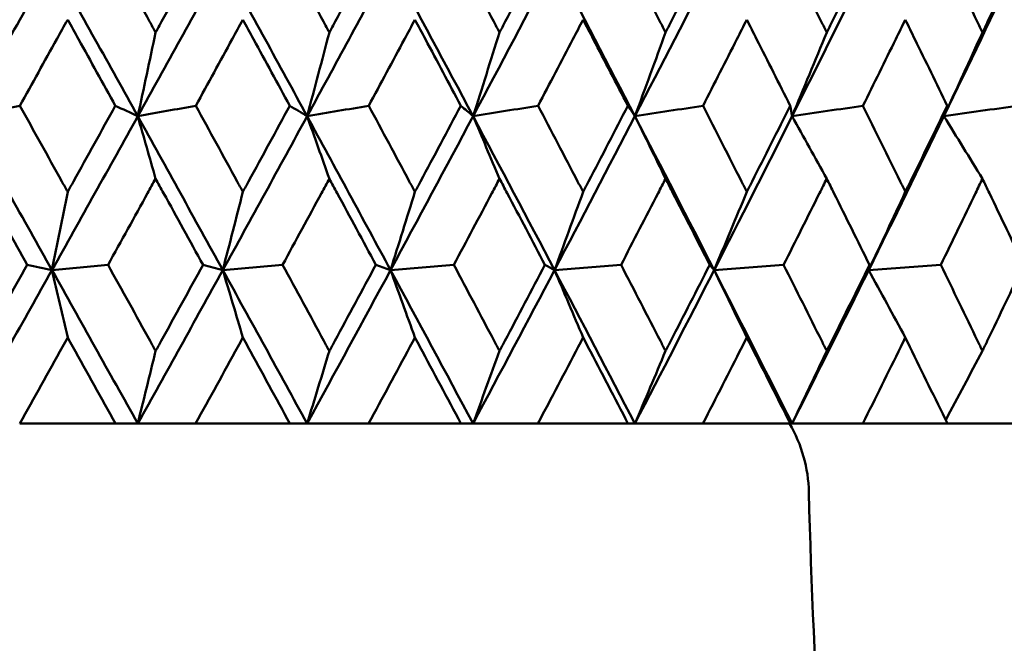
# Model space of a CAD drawing. Header units: millimetres. Extents: x 113 to 2969, y 62 to 2427.
# Tile 71 of 256: x 910 to 917, y 143 to 147. Entities that reach past the tile are written whole.
import ezdxf

# ---------------------------------------------------------------- set-up
doc = ezdxf.new("R2010")
doc.units = ezdxf.units.MM
doc.header["$LTSCALE"] = 12
doc.layers.add('Widoczne (ISO)', color=7, linetype='Continuous', lineweight=50)

msp = doc.modelspace()

# ---------------------------------------------------------------- linework, layer by layer
at = {"layer": 'Widoczne (ISO)'}
for p, q in [((912.4998, 145.3959), (912.3977, 145.4323)), ((909.9239, 144.3297), (910.5891, 144.3297)), ((910.7438, 144.3297), (910.5891, 144.3297)), ((911.146, 144.3297), (910.7438, 144.3297)), ((911.146, 144.3297), (911.8006, 144.3297)), ((911.9201, 144.3297), (911.8006, 144.3297)), ((912.3474, 144.3297), (911.9201, 144.3297)), ((912.3474, 144.3297), (912.9887, 144.3297)), ((913.0727, 144.3297), (912.9887, 144.3297)), ((913.5233, 144.3297), (913.0727, 144.3297)), ((913.5233, 144.3297), (914.1489, 144.3297)), ((914.197, 144.3297), (914.1489, 144.3297)), ((914.6691, 144.3297), (914.197, 144.3297)), ((914.6691, 144.3297), (915.2765, 144.3297)), ((915.2885, 144.3297), (915.2765, 144.3297)), ((915.7803, 144.3297), (915.2885, 144.3297)), ((915.7803, 144.3297), (916.367, 144.3297)), ((916.8525, 144.3297), (916.367, 144.3297))]:
    msp.add_line(p, q, dxfattribs=at)
msp.add_circle((905.8943, 112.3297), 50, dxfattribs=at)
msp.add_arc((914.4056, 143.8297), 1, 1.31456, 30, dxfattribs=at)
for points, knots in [([(909.6419, 147.0462), (909.656, 147.0715), (909.6701, 147.0968), (909.781, 147.2961), (909.8776, 147.4702), (909.9741, 147.6442)], [0.06686277, 0.06686277, 0.06686277, 0.06686277, 0.07557848, 0.07557848, 0.13558897, 0.13558897, 0.13558897, 0.13558897]), ([(910.5393, 147.6442), (910.6352, 147.4702), (910.7309, 147.2962), (910.8403, 147.0969), (910.8542, 147.0715), (910.8681, 147.0462)], [0.01556037, 0.01556037, 0.01556037, 0.01556037, 0.07555527, 0.07555527, 0.08428623, 0.08428623, 0.08428623, 0.08428623]), ([(910.8681, 147.0462), (910.882, 147.0715), (910.8958, 147.0968), (911.0052, 147.2961), (911.1004, 147.4702), (911.1954, 147.6442)], [0.06686277, 0.06686277, 0.06686277, 0.06686277, 0.07557848, 0.07557848, 0.13558897, 0.13558897, 0.13558897, 0.13558897]), ([(911.7517, 147.6442), (911.8459, 147.4702), (911.9399, 147.2962), (912.0474, 147.0969), (912.061, 147.0715), (912.0746, 147.0462)], [0.01556037, 0.01556037, 0.01556037, 0.01556037, 0.07555527, 0.07555527, 0.08428623, 0.08428623, 0.08428623, 0.08428623]), ([(912.0746, 147.0462), (912.0883, 147.0715), (912.1019, 147.0968), (912.2092, 147.2961), (912.3027, 147.4702), (912.3959, 147.6442)], [0.06686277, 0.06686277, 0.06686277, 0.06686277, 0.07557848, 0.07557848, 0.13558897, 0.13558897, 0.13558897, 0.13558897]), ([(912.9408, 147.6442), (913.0331, 147.4702), (913.125, 147.2962), (913.2301, 147.0969), (913.2435, 147.0715), (913.2568, 147.0462)], [0.01556037, 0.01556037, 0.01556037, 0.01556037, 0.07555527, 0.07555527, 0.08428623, 0.08428623, 0.08428623, 0.08428623]), ([(913.2568, 147.0462), (913.2701, 147.0715), (913.2834, 147.0968), (913.3883, 147.2961), (913.4796, 147.4702), (913.5706, 147.6442)], [0.06686277, 0.06686277, 0.06686277, 0.06686277, 0.07557848, 0.07557848, 0.13558897, 0.13558897, 0.13558897, 0.13558897]), ([(914.1022, 147.6442), (914.1921, 147.4702), (914.2816, 147.2962), (914.3839, 147.0969), (914.3969, 147.0715), (914.4099, 147.0462)], [0.01556037, 0.01556037, 0.01556037, 0.01556037, 0.07555527, 0.07555527, 0.08428623, 0.08428623, 0.08428623, 0.08428623]), ([(914.4099, 147.0462), (914.4229, 147.0715), (914.4358, 147.0968), (914.5379, 147.2961), (914.6267, 147.4702), (914.7151, 147.6442)], [0.06686277, 0.06686277, 0.06686277, 0.06686277, 0.07557848, 0.07557848, 0.13558897, 0.13558897, 0.13558897, 0.13558897]), ([(915.2312, 147.6442), (915.3183, 147.4702), (915.4052, 147.2962), (915.5042, 147.0969), (915.5168, 147.0715), (915.5294, 147.0462)], [0.01556037, 0.01556037, 0.01556037, 0.01556037, 0.07555527, 0.07555527, 0.08428623, 0.08428623, 0.08428623, 0.08428623]), ([(915.5294, 147.0462), (915.5419, 147.0715), (915.5545, 147.0968), (915.6533, 147.2961), (915.7392, 147.4702), (915.8248, 147.6442)], [0.06686277, 0.06686277, 0.06686277, 0.06686277, 0.07557848, 0.07557848, 0.13558897, 0.13558897, 0.13558897, 0.13558897]), ([(916.3233, 147.6442), (916.4074, 147.4702), (916.4911, 147.2962), (916.5866, 147.0969), (916.5987, 147.0715), (916.6108, 147.0462)], [0.01556037, 0.01556037, 0.01556037, 0.01556037, 0.07555527, 0.07555527, 0.08428623, 0.08428623, 0.08428623, 0.08428623]), ([(916.6108, 147.0462), (916.6229, 147.0715), (916.635, 147.0968), (916.7302, 147.2961), (916.813, 147.4702), (916.8953, 147.6442)], [0.06686277, 0.06686277, 0.06686277, 0.06686277, 0.07557848, 0.07557848, 0.13558897, 0.13558897, 0.13558897, 0.13558897]), ([(910.2572, 147.135), (910.2321, 147.0899), (910.2071, 147.0448), (910.0964, 146.8456), (910.0107, 146.6915), (909.9249, 146.5374)], [0.04598621, 0.04598621, 0.04598621, 0.04598621, 0.06155279, 0.06155279, 0.11473062, 0.11473062, 0.11473062, 0.11473062]), ([(910.5882, 146.5374), (910.503, 146.6915), (910.4177, 146.8456), (910.3073, 147.0447), (910.2822, 147.0899), (910.2572, 147.135)], [0.00838421, 0.00838421, 0.00838421, 0.00838421, 0.06155515, 0.06155515, 0.07712864, 0.07712864, 0.07712864, 0.07712864]), ([(911.4741, 147.135), (911.4495, 147.0899), (911.4248, 147.0448), (911.3159, 146.8456), (911.2315, 146.6915), (911.147, 146.5374)], [0.04598621, 0.04598621, 0.04598621, 0.04598621, 0.06155279, 0.06155279, 0.11473062, 0.11473062, 0.11473062, 0.11473062]), ([(911.7997, 146.5374), (911.716, 146.6915), (911.6321, 146.8456), (911.5234, 147.0447), (911.4988, 147.0899), (911.4741, 147.135)], [0.00838421, 0.00838421, 0.00838421, 0.00838421, 0.06155515, 0.06155515, 0.07712864, 0.07712864, 0.07712864, 0.07712864]), ([(912.6691, 147.135), (912.6449, 147.0899), (912.6208, 147.0448), (912.514, 146.8456), (912.4313, 146.6915), (912.3483, 146.5374)], [0.04598621, 0.04598621, 0.04598621, 0.04598621, 0.06155279, 0.06155279, 0.11473062, 0.11473062, 0.11473062, 0.11473062]), ([(912.9879, 146.5374), (912.9059, 146.6915), (912.8238, 146.8456), (912.7173, 147.0447), (912.6932, 147.0899), (912.6691, 147.135)], [0.00838421, 0.00838421, 0.00838421, 0.00838421, 0.06155515, 0.06155515, 0.07712864, 0.07712864, 0.07712864, 0.07712864]), ([(913.8373, 147.135), (913.8137, 147.0899), (913.7902, 147.0448), (913.686, 146.8456), (913.6052, 146.6915), (913.5242, 146.5374)], [0.04598621, 0.04598621, 0.04598621, 0.04598621, 0.06155279, 0.06155279, 0.11473062, 0.11473062, 0.11473062, 0.11473062]), ([(914.148, 146.5374), (914.0682, 146.6915), (913.9882, 146.8456), (913.8844, 147.0447), (913.8608, 147.0899), (913.8373, 147.135)], [0.00838421, 0.00838421, 0.00838421, 0.00838421, 0.06155515, 0.06155515, 0.07712864, 0.07712864, 0.07712864, 0.07712864]), ([(914.9741, 147.135), (914.9513, 147.0899), (914.9284, 147.0448), (914.8272, 146.8456), (914.7487, 146.6915), (914.67, 146.5374)], [0.04598621, 0.04598621, 0.04598621, 0.04598621, 0.06155279, 0.06155279, 0.11473062, 0.11473062, 0.11473062, 0.11473062]), ([(915.2756, 146.5374), (915.1982, 146.6915), (915.1206, 146.8456), (915.0198, 147.0447), (914.997, 147.0899), (914.9741, 147.135)], [0.00838421, 0.00838421, 0.00838421, 0.00838421, 0.06155515, 0.06155515, 0.07712864, 0.07712864, 0.07712864, 0.07712864]), ([(916.0751, 147.135), (916.0531, 147.0899), (916.031, 147.0448), (915.9332, 146.8456), (915.8573, 146.6915), (915.7811, 146.5374)], [0.04598621, 0.04598621, 0.04598621, 0.04598621, 0.06155279, 0.06155279, 0.11473062, 0.11473062, 0.11473062, 0.11473062]), ([(916.3662, 146.5374), (916.2915, 146.6915), (916.2166, 146.8456), (916.1193, 147.0447), (916.0972, 147.0899), (916.0751, 147.135)], [0.00838421, 0.00838421, 0.00838421, 0.00838421, 0.06155515, 0.06155515, 0.07712864, 0.07712864, 0.07712864, 0.07712864]), ([(909.9249, 146.5374), (910.0222, 146.3623), (910.1194, 146.1872), (910.23, 145.9876), (910.2436, 145.9631), (910.2572, 145.9386)], [0.01044349, 0.01044349, 0.01044349, 0.01044349, 0.07085106, 0.07085106, 0.07930241, 0.07930241, 0.07930241, 0.07930241]), ([(910.2572, 145.9386), (910.2707, 145.963), (910.2843, 145.9875), (910.3948, 146.1871), (910.4916, 146.3623), (910.5882, 146.5374)], [0.06241522, 0.06241522, 0.06241522, 0.06241522, 0.0708546, 0.0708546, 0.13127416, 0.13127416, 0.13127416, 0.13127416]), ([(911.147, 146.5374), (911.2428, 146.3623), (911.3385, 146.1872), (911.4474, 145.9876), (911.4608, 145.9631), (911.4741, 145.9386)], [0.01044349, 0.01044349, 0.01044349, 0.01044349, 0.07085106, 0.07085106, 0.07930241, 0.07930241, 0.07930241, 0.07930241]), ([(911.4741, 145.9386), (911.4875, 145.963), (911.5008, 145.9875), (911.6096, 146.1871), (911.7048, 146.3623), (911.7997, 146.5374)], [0.06241522, 0.06241522, 0.06241522, 0.06241522, 0.0708546, 0.0708546, 0.13127416, 0.13127416, 0.13127416, 0.13127416]), ([(912.3483, 146.5374), (912.4423, 146.3623), (912.5362, 146.1872), (912.6429, 145.9876), (912.656, 145.9631), (912.6691, 145.9386)], [0.01044349, 0.01044349, 0.01044349, 0.01044349, 0.07085106, 0.07085106, 0.07930241, 0.07930241, 0.07930241, 0.07930241]), ([(912.6691, 145.9386), (912.6821, 145.963), (912.6952, 145.9875), (912.8018, 146.1871), (912.895, 146.3623), (912.9879, 146.5374)], [0.06241522, 0.06241522, 0.06241522, 0.06241522, 0.0708546, 0.0708546, 0.13127416, 0.13127416, 0.13127416, 0.13127416]), ([(913.5242, 146.5374), (913.616, 146.3623), (913.7076, 146.1872), (913.8117, 145.9876), (913.8245, 145.9631), (913.8373, 145.9386)], [0.01044349, 0.01044349, 0.01044349, 0.01044349, 0.07085106, 0.07085106, 0.07930241, 0.07930241, 0.07930241, 0.07930241]), ([(913.8373, 145.9386), (913.85, 145.963), (913.8628, 145.9875), (913.9667, 146.1871), (914.0575, 146.3623), (914.148, 146.5374)], [0.06241522, 0.06241522, 0.06241522, 0.06241522, 0.0708546, 0.0708546, 0.13127416, 0.13127416, 0.13127416, 0.13127416]), ([(914.67, 146.5374), (914.7592, 146.3623), (914.8482, 146.1872), (914.9493, 145.9876), (914.9617, 145.9631), (914.9741, 145.9386)], [0.01044349, 0.01044349, 0.01044349, 0.01044349, 0.07085106, 0.07085106, 0.07930241, 0.07930241, 0.07930241, 0.07930241]), ([(914.9741, 145.9386), (914.9865, 145.963), (914.9989, 145.9875), (915.0997, 146.1871), (915.1879, 146.3623), (915.2756, 146.5374)], [0.06241522, 0.06241522, 0.06241522, 0.06241522, 0.0708546, 0.0708546, 0.13127416, 0.13127416, 0.13127416, 0.13127416]), ([(915.7811, 146.5374), (915.8675, 146.3623), (915.9535, 146.1872), (916.0512, 145.9876), (916.0632, 145.9631), (916.0751, 145.9386)], [0.01044349, 0.01044349, 0.01044349, 0.01044349, 0.07085106, 0.07085106, 0.07930241, 0.07930241, 0.07930241, 0.07930241]), ([(916.0751, 145.9386), (916.0871, 145.963), (916.099, 145.9875), (916.1965, 146.1871), (916.2816, 146.3623), (916.3662, 146.5374)], [0.06241522, 0.06241522, 0.06241522, 0.06241522, 0.0708546, 0.0708546, 0.13127416, 0.13127416, 0.13127416, 0.13127416]), ([(909.9759, 145.4323), (909.8834, 145.5982), (909.7908, 145.7642), (909.6793, 145.9636), (909.6606, 145.9971), (909.6419, 146.0305)], [0.00418374, 0.00418374, 0.00418374, 0.00418374, 0.06147247, 0.06147247, 0.07302352, 0.07302352, 0.07302352, 0.07302352]), ([(910.8681, 146.0305), (910.8497, 145.9971), (910.8312, 145.9636), (910.7212, 145.7642), (910.6294, 145.5982), (910.5375, 145.4323)], [0.04993807, 0.04993807, 0.04993807, 0.04993807, 0.0614821, 0.0614821, 0.11877783, 0.11877783, 0.11877783, 0.11877783]), ([(911.1973, 145.4323), (911.1061, 145.5982), (911.0149, 145.7642), (910.905, 145.9636), (910.8866, 145.9971), (910.8681, 146.0305)], [0.00418374, 0.00418374, 0.00418374, 0.00418374, 0.06147247, 0.06147247, 0.07302352, 0.07302352, 0.07302352, 0.07302352]), ([(912.0746, 146.0305), (912.0565, 145.9971), (912.0384, 145.9636), (911.9304, 145.7642), (911.8402, 145.5982), (911.7498, 145.4323)], [0.04993807, 0.04993807, 0.04993807, 0.04993807, 0.0614821, 0.0614821, 0.11877783, 0.11877783, 0.11877783, 0.11877783]), ([(912.3977, 145.4323), (912.3083, 145.5982), (912.2187, 145.7642), (912.1109, 145.9636), (912.0928, 145.9971), (912.0746, 146.0305)], [0.00418374, 0.00418374, 0.00418374, 0.00418374, 0.06147247, 0.06147247, 0.07302352, 0.07302352, 0.07302352, 0.07302352]), ([(913.2568, 146.0305), (913.2391, 145.9971), (913.2214, 145.9636), (913.1157, 145.7642), (913.0275, 145.5982), (912.9391, 145.4323)], [0.04993807, 0.04993807, 0.04993807, 0.04993807, 0.0614821, 0.0614821, 0.11877783, 0.11877783, 0.11877783, 0.11877783]), ([(913.5724, 145.4323), (913.4851, 145.5982), (913.3976, 145.7642), (913.2922, 145.9636), (913.2745, 145.9971), (913.2568, 146.0305)], [0.00418374, 0.00418374, 0.00418374, 0.00418374, 0.06147247, 0.06147247, 0.07302352, 0.07302352, 0.07302352, 0.07302352]), ([(914.4099, 146.0305), (914.3927, 145.9971), (914.3754, 145.9636), (914.2726, 145.7642), (914.1867, 145.5982), (914.1005, 145.4323)], [0.04993807, 0.04993807, 0.04993807, 0.04993807, 0.0614821, 0.0614821, 0.11877783, 0.11877783, 0.11877783, 0.11877783]), ([(914.7168, 145.4323), (914.632, 145.5982), (914.5469, 145.7642), (914.4443, 145.9636), (914.4271, 145.9971), (914.4099, 146.0305)], [0.00418374, 0.00418374, 0.00418374, 0.00418374, 0.06147247, 0.06147247, 0.07302352, 0.07302352, 0.07302352, 0.07302352]), ([(915.5294, 146.0305), (915.5127, 145.9971), (915.496, 145.9636), (915.3964, 145.7642), (915.3131, 145.5982), (915.2295, 145.4323)], [0.04993807, 0.04993807, 0.04993807, 0.04993807, 0.0614821, 0.0614821, 0.11877783, 0.11877783, 0.11877783, 0.11877783]), ([(915.8264, 145.4323), (915.7444, 145.5982), (915.6621, 145.7642), (915.5627, 145.9636), (915.5461, 145.9971), (915.5294, 146.0305)], [0.00418374, 0.00418374, 0.00418374, 0.00418374, 0.06147247, 0.06147247, 0.07302352, 0.07302352, 0.07302352, 0.07302352]), ([(916.6108, 146.0305), (916.5948, 145.9971), (916.5787, 145.9636), (916.4827, 145.7642), (916.4024, 145.5982), (916.3217, 145.4323)], [0.04993807, 0.04993807, 0.04993807, 0.04993807, 0.0614821, 0.0614821, 0.11877783, 0.11877783, 0.11877783, 0.11877783]), ([(916.8968, 145.4323), (916.8179, 145.5982), (916.7387, 145.7642), (916.643, 145.9636), (916.6269, 145.9971), (916.6108, 146.0305)], [0.00418374, 0.00418374, 0.00418374, 0.00418374, 0.06147247, 0.06147247, 0.07302352, 0.07302352, 0.07302352, 0.07302352]), ([(909.6419, 144.8339), (909.6549, 144.8571), (909.6679, 144.8803), (909.7794, 145.0797), (909.8778, 145.256), (909.9759, 145.4323)], [0.05804162, 0.05804162, 0.05804162, 0.05804162, 0.06605559, 0.06605559, 0.12689392, 0.12689392, 0.12689392, 0.12689392]), ([(910.5375, 145.4323), (910.635, 145.256), (910.7324, 145.0798), (910.8425, 144.8804), (910.8553, 144.8571), (910.8681, 144.8339)], [0.00523804, 0.00523804, 0.00523804, 0.00523804, 0.06606705, 0.06606705, 0.07409033, 0.07409033, 0.07409033, 0.07409033]), ([(910.8681, 144.8339), (910.8809, 144.8571), (910.8937, 144.8803), (911.0037, 145.0797), (911.1006, 145.256), (911.1973, 145.4323)], [0.05804162, 0.05804162, 0.05804162, 0.05804162, 0.06605559, 0.06605559, 0.12689392, 0.12689392, 0.12689392, 0.12689392]), ([(911.7498, 145.4323), (911.8457, 145.256), (911.9414, 145.0798), (912.0495, 144.8804), (912.0621, 144.8571), (912.0746, 144.8339)], [0.00523804, 0.00523804, 0.00523804, 0.00523804, 0.06606705, 0.06606705, 0.07409033, 0.07409033, 0.07409033, 0.07409033]), ([(912.0746, 144.8339), (912.0872, 144.8571), (912.0998, 144.8803), (912.2078, 145.0797), (912.3029, 145.256), (912.3977, 145.4323)], [0.05804162, 0.05804162, 0.05804162, 0.05804162, 0.06605559, 0.06605559, 0.12689392, 0.12689392, 0.12689392, 0.12689392]), ([(912.9391, 145.4323), (913.0329, 145.256), (913.1265, 145.0798), (913.2322, 144.8804), (913.2445, 144.8571), (913.2568, 144.8339)], [0.00523804, 0.00523804, 0.00523804, 0.00523804, 0.06606705, 0.06606705, 0.07409033, 0.07409033, 0.07409033, 0.07409033]), ([(913.2568, 144.8339), (913.2691, 144.8571), (913.2814, 144.8803), (913.3869, 145.0797), (913.4798, 145.256), (913.5724, 145.4323)], [0.05804162, 0.05804162, 0.05804162, 0.05804162, 0.06605559, 0.06605559, 0.12689392, 0.12689392, 0.12689392, 0.12689392]), ([(914.1005, 145.4323), (914.1919, 145.256), (914.2831, 145.0798), (914.3859, 144.8804), (914.3979, 144.8571), (914.4099, 144.8339)], [0.00523804, 0.00523804, 0.00523804, 0.00523804, 0.06606705, 0.06606705, 0.07409033, 0.07409033, 0.07409033, 0.07409033]), ([(914.4099, 144.8339), (914.4219, 144.8571), (914.4338, 144.8803), (914.5365, 145.0797), (914.6269, 145.256), (914.7168, 145.4323)], [0.05804162, 0.05804162, 0.05804162, 0.05804162, 0.06605559, 0.06605559, 0.12689392, 0.12689392, 0.12689392, 0.12689392]), ([(915.2295, 145.4323), (915.3182, 145.256), (915.4065, 145.0798), (915.5062, 144.8804), (915.5178, 144.8571), (915.5294, 144.8339)], [0.00523804, 0.00523804, 0.00523804, 0.00523804, 0.06606705, 0.06606705, 0.07409033, 0.07409033, 0.07409033, 0.07409033]), ([(915.5294, 144.8339), (915.541, 144.8571), (915.5526, 144.8803), (915.652, 145.0797), (915.7394, 145.256), (915.8264, 145.4323)], [0.05804162, 0.05804162, 0.05804162, 0.05804162, 0.06605559, 0.06605559, 0.12689392, 0.12689392, 0.12689392, 0.12689392]), ([(916.3217, 145.4323), (916.4073, 145.256), (916.4925, 145.0798), (916.5885, 144.8804), (916.5997, 144.8571), (916.6108, 144.8339)], [0.00523804, 0.00523804, 0.00523804, 0.00523804, 0.06606705, 0.06606705, 0.07409033, 0.07409033, 0.07409033, 0.07409033]), ([(916.6108, 144.8339), (916.622, 144.8571), (916.6332, 144.8803), (916.729, 145.0797), (916.8131, 145.256), (916.8968, 145.4323)], [0.05804162, 0.05804162, 0.05804162, 0.05804162, 0.06605559, 0.06605559, 0.12689392, 0.12689392, 0.12689392, 0.12689392]), ([(910.2572, 144.9273), (910.2452, 144.9057), (910.2332, 144.8842), (910.1223, 144.685), (910.0232, 144.5073), (909.9239, 144.3297)], [0.05393723, 0.05393723, 0.05393723, 0.05393723, 0.06137399, 0.06137399, 0.12273355, 0.12273355, 0.12273355, 0.12273355]), ([(910.5891, 144.3297), (910.4906, 144.5073), (910.3919, 144.6849), (910.2812, 144.8842), (910.2692, 144.9057), (910.2572, 144.9273)], [0, 0, 0, 0, 0.06135239, 0.06135239, 0.06879633, 0.06879633, 0.06879633, 0.06879633]), ([(911.4741, 144.9273), (911.4623, 144.9057), (911.4506, 144.8842), (911.3414, 144.685), (911.2439, 144.5073), (911.146, 144.3297)], [0.05393723, 0.05393723, 0.05393723, 0.05393723, 0.06137399, 0.06137399, 0.12273355, 0.12273355, 0.12273355, 0.12273355]), ([(911.8006, 144.3297), (911.7038, 144.5073), (911.6067, 144.6849), (911.4977, 144.8842), (911.4859, 144.9057), (911.4741, 144.9273)], [0, 0, 0, 0, 0.06135239, 0.06135239, 0.06879633, 0.06879633, 0.06879633, 0.06879633]), ([(912.6691, 144.9273), (912.6575, 144.9057), (912.646, 144.8842), (912.539, 144.685), (912.4434, 144.5073), (912.3474, 144.3297)], [0.05393723, 0.05393723, 0.05393723, 0.05393723, 0.06137399, 0.06137399, 0.12273355, 0.12273355, 0.12273355, 0.12273355]), ([(912.9887, 144.3297), (912.894, 144.5073), (912.799, 144.6849), (912.6922, 144.8842), (912.6806, 144.9057), (912.6691, 144.9273)], [0, 0, 0, 0, 0.06135239, 0.06135239, 0.06879633, 0.06879633, 0.06879633, 0.06879633]), ([(913.8373, 144.9273), (913.826, 144.9057), (913.8147, 144.8842), (913.7104, 144.685), (913.617, 144.5073), (913.5233, 144.3297)], [0.05393723, 0.05393723, 0.05393723, 0.05393723, 0.06137399, 0.06137399, 0.12273355, 0.12273355, 0.12273355, 0.12273355]), ([(914.1489, 144.3297), (914.0566, 144.5073), (913.964, 144.6849), (913.8598, 144.8842), (913.8485, 144.9057), (913.8373, 144.9273)], [0, 0, 0, 0, 0.06135239, 0.06135239, 0.06879633, 0.06879633, 0.06879633, 0.06879633]), ([(914.9741, 144.9273), (914.9632, 144.9057), (914.9522, 144.8842), (914.851, 144.685), (914.7602, 144.5073), (914.6691, 144.3297)], [0.05393723, 0.05393723, 0.05393723, 0.05393723, 0.06137399, 0.06137399, 0.12273355, 0.12273355, 0.12273355, 0.12273355]), ([(915.2765, 144.3297), (915.1869, 144.5073), (915.0971, 144.6849), (914.996, 144.8842), (914.9851, 144.9057), (914.9741, 144.9273)], [0, 0, 0, 0, 0.06135239, 0.06135239, 0.06879633, 0.06879633, 0.06879633, 0.06879633]), ([(916.0751, 144.9273), (916.0646, 144.9057), (916.054, 144.8842), (915.9561, 144.685), (915.8684, 144.5073), (915.7803, 144.3297)], [0.05393723, 0.05393723, 0.05393723, 0.05393723, 0.06137399, 0.06137399, 0.12273355, 0.12273355, 0.12273355, 0.12273355]), ([(916.367, 144.3297), (916.2807, 144.5073), (916.1939, 144.6849), (916.0963, 144.8842), (916.0857, 144.9057), (916.0751, 144.9273)], [0, 0, 0, 0, 0.06135239, 0.06135239, 0.06879633, 0.06879633, 0.06879633, 0.06879633]), ([(920.4216, 130.0113), (919.7827, 130.5515), (919.2047, 131.1682), (918.1705, 132.5546), (917.7143, 133.3243), (916.9237, 135.0168), (916.5893, 135.9395), (916.0423, 137.9381), (915.8296, 139.0139), (915.5262, 141.3185), (915.4353, 142.5473), (915.4054, 143.8526)], [1, 1, 1, 1, 1.1906229, 1.1906229, 1.3812459, 1.3812459, 1.5718688, 1.5718688, 1.7624917, 1.7624917, 1.9531146, 1.9531146, 1.9531146, 1.9531146])]:
    msp.add_open_spline(points, degree=3, knots=knots, dxfattribs=at)
for points in [[(909.5484, 146.4646), (909.7492, 146.8213), (909.9493, 147.178), (910.1486, 147.5347)], [(910.744, 146.4646), (910.5462, 146.8213), (910.3477, 147.178), (910.1486, 147.5347)], [(910.744, 146.4646), (910.942, 146.8213), (911.1391, 147.178), (911.3352, 147.5347)], [(911.9204, 146.4646), (911.7262, 146.8213), (911.5311, 147.178), (911.3352, 147.5347)], [(911.9204, 146.4646), (912.1149, 146.8213), (912.3082, 147.178), (912.5004, 147.5347)], [(913.0731, 146.4646), (912.8832, 146.8213), (912.6923, 147.178), (912.5004, 147.5347)], [(913.0731, 146.4646), (913.2632, 146.8213), (913.452, 147.178), (913.6396, 147.5347)], [(914.1974, 146.4646), (914.0127, 146.8213), (913.8267, 147.178), (913.6396, 147.5347)], [(914.1974, 146.4646), (914.3824, 146.8213), (914.566, 147.178), (914.7481, 147.5347)], [(915.289, 146.4646), (915.4682, 146.8213), (915.6458, 147.178), (915.8217, 147.5347)], [(916.3434, 146.4646), (916.5161, 146.8213), (916.6871, 147.178), (916.8562, 147.5347)], [(910.8681, 147.0462), (910.8269, 146.8519), (910.7855, 146.658), (910.744, 146.4646)], [(912.0746, 147.0462), (912.0234, 146.8519), (911.972, 146.658), (911.9204, 146.4646)], [(913.2568, 147.0462), (913.1958, 146.8519), (913.1345, 146.658), (913.0731, 146.4646)], [(914.4099, 147.0462), (914.3393, 146.8519), (914.2685, 146.658), (914.1974, 146.4646)], [(915.5294, 147.0462), (915.4495, 146.8519), (915.3694, 146.658), (915.289, 146.4646)], [(916.6108, 147.0462), (916.522, 146.8519), (916.4329, 146.658), (916.3434, 146.4646)], [(909.5484, 146.4646), (909.6739, 146.4889), (909.7994, 146.5131), (909.9249, 146.5374)], [(910.744, 146.4646), (910.6921, 146.4889), (910.6402, 146.5131), (910.5882, 146.5374)], [(910.744, 146.4646), (910.8783, 146.4889), (911.0126, 146.5131), (911.147, 146.5374)], [(911.9204, 146.4646), (911.8802, 146.4889), (911.84, 146.5131), (911.7997, 146.5374)], [(911.9204, 146.4646), (912.0631, 146.4889), (912.2057, 146.5131), (912.3483, 146.5374)], [(913.0731, 146.4646), (913.0447, 146.4889), (913.0163, 146.5131), (912.9879, 146.5374)], [(913.0731, 146.4646), (913.2235, 146.4889), (913.3738, 146.5131), (913.5242, 146.5374)], [(914.1974, 146.4646), (914.181, 146.4889), (914.1645, 146.5131), (914.148, 146.5374)], [(914.1974, 146.4646), (914.3549, 146.4889), (914.5125, 146.5131), (914.67, 146.5374)], [(915.289, 146.4646), (915.2845, 146.4889), (915.2801, 146.5131), (915.2756, 146.5374)], [(915.289, 146.4646), (915.453, 146.4889), (915.6171, 146.5131), (915.7811, 146.5374)], [(916.3434, 146.4646), (916.351, 146.4889), (916.3586, 146.5131), (916.3662, 146.5374)], [(916.3434, 146.4646), (916.5134, 146.4889), (916.6833, 146.5131), (916.8533, 146.5374)], [(910.1482, 145.3959), (909.9488, 145.752), (909.7488, 146.1083), (909.5484, 146.4646)], [(910.1482, 145.3959), (910.3476, 145.752), (910.5462, 146.1083), (910.744, 146.4646)], [(910.8681, 146.0305), (910.8268, 146.1754), (910.7854, 146.3201), (910.744, 146.4646)], [(911.3347, 145.3959), (911.1385, 145.752), (910.9416, 146.1083), (910.744, 146.4646)], [(911.3347, 145.3959), (911.531, 145.752), (911.7262, 146.1083), (911.9204, 146.4646)], [(912.0746, 146.0305), (912.0233, 146.1754), (911.9719, 146.3201), (911.9204, 146.4646)], [(912.4998, 145.3959), (912.3076, 145.752), (912.1144, 146.1083), (911.9204, 146.4646)], [(912.4998, 145.3959), (912.6921, 145.752), (912.8832, 146.1083), (913.0731, 146.4646)], [(913.2568, 146.0305), (913.1956, 146.1754), (913.1344, 146.3201), (913.0731, 146.4646)], [(913.6388, 145.3959), (913.4513, 145.752), (913.2627, 146.1083), (913.0731, 146.4646)], [(913.6388, 145.3959), (913.8264, 145.752), (914.0126, 146.1083), (914.1974, 146.4646)], [(914.4099, 146.0305), (914.3392, 146.1754), (914.2683, 146.3201), (914.1974, 146.4646)], [(914.7472, 145.3959), (914.5652, 145.752), (914.3819, 146.1083), (914.1974, 146.4646)], [(914.7472, 145.3959), (914.9294, 145.752), (915.11, 146.1083), (915.289, 146.4646)], [(915.5294, 146.0305), (915.4493, 146.1754), (915.3692, 146.3201), (915.289, 146.4646)], [(915.8207, 145.3959), (915.9967, 145.752), (916.171, 146.1083), (916.3434, 146.4646)], [(916.6108, 146.0305), (916.5218, 146.1754), (916.4327, 146.3201), (916.3434, 146.4646)], [(910.2572, 145.9386), (910.2209, 145.7572), (910.1846, 145.5764), (910.1482, 145.3959)], [(911.4741, 145.9386), (911.4278, 145.7572), (911.3813, 145.5764), (911.3347, 145.3959)], [(912.6691, 145.9386), (912.6128, 145.7572), (912.5564, 145.5764), (912.4998, 145.3959)], [(913.8373, 145.9386), (913.7713, 145.7572), (913.7051, 145.5764), (913.6388, 145.3959)], [(914.9741, 145.9386), (914.8987, 145.7572), (914.8231, 145.5764), (914.7472, 145.3959)], [(916.0751, 145.9386), (915.9906, 145.7572), (915.9058, 145.5764), (915.8207, 145.3959)], [(909.5482, 144.3297), (909.749, 144.6849), (909.949, 145.0403), (910.1482, 145.3959)], [(910.1482, 145.3959), (910.0907, 145.408), (910.0333, 145.4202), (909.9759, 145.4323)], [(910.1482, 145.3959), (910.2779, 145.408), (910.4077, 145.4202), (910.5375, 145.4323)], [(910.7438, 144.3297), (910.5458, 144.6849), (910.3473, 145.0403), (910.1482, 145.3959)], [(910.2572, 144.9273), (910.2209, 145.0838), (910.1845, 145.24), (910.1482, 145.3959)], [(910.7438, 144.3297), (910.9417, 144.6849), (911.1387, 145.0403), (911.3347, 145.3959)], [(911.3347, 145.3959), (911.2889, 145.408), (911.2431, 145.4202), (911.1973, 145.4323)], [(911.3347, 145.3959), (911.4731, 145.408), (911.6115, 145.4202), (911.7498, 145.4323)], [(911.9201, 144.3297), (911.7258, 144.6849), (911.5306, 145.0403), (911.3347, 145.3959)], [(911.4741, 144.9273), (911.4277, 145.0838), (911.3812, 145.24), (911.3347, 145.3959)], [(911.9201, 144.3297), (912.1145, 144.6849), (912.3077, 145.0403), (912.4998, 145.3959)], [(912.4998, 145.3959), (912.6462, 145.408), (912.7926, 145.4202), (912.9391, 145.4323)], [(913.0727, 144.3297), (912.8827, 144.6849), (912.6917, 145.0403), (912.4998, 145.3959)], [(912.6691, 144.9273), (912.6127, 145.0838), (912.5563, 145.24), (912.4998, 145.3959)], [(913.0727, 144.3297), (913.2627, 144.6849), (913.4514, 145.0403), (913.6388, 145.3959)], [(913.6388, 145.3959), (913.6167, 145.408), (913.5945, 145.4202), (913.5724, 145.4323)], [(913.6388, 145.3959), (913.7927, 145.408), (913.9466, 145.4202), (914.1005, 145.4323)], [(914.197, 144.3297), (914.0121, 144.6849), (913.826, 145.0403), (913.6388, 145.3959)], [(913.8373, 144.9273), (913.7712, 145.0838), (913.705, 145.24), (913.6388, 145.3959)], [(914.197, 144.3297), (914.3819, 144.6849), (914.5653, 145.0403), (914.7472, 145.3959)], [(914.7472, 145.3959), (914.7371, 145.408), (914.727, 145.4202), (914.7168, 145.4323)], [(914.7472, 145.3959), (914.908, 145.408), (915.0688, 145.4202), (915.2295, 145.4323)], [(915.2885, 144.3297), (915.1094, 144.6849), (914.929, 145.0403), (914.7472, 145.3959)], [(914.9741, 144.9273), (914.8986, 145.0838), (914.823, 145.24), (914.7472, 145.3959)], [(915.2885, 144.3297), (915.4676, 144.6849), (915.645, 145.0403), (915.8207, 145.3959)], [(915.8207, 145.3959), (915.9877, 145.408), (916.1547, 145.4202), (916.3217, 145.4323)], [(915.8207, 145.3959), (915.8226, 145.408), (915.8245, 145.4202), (915.8264, 145.4323)], [(916.0751, 144.9273), (915.9905, 145.0838), (915.9057, 145.24), (915.8207, 145.3959)], [(910.8681, 144.8339), (910.8268, 144.6654), (910.7853, 144.4973), (910.7438, 144.3297)], [(912.0746, 144.8339), (912.0233, 144.6654), (911.9718, 144.4973), (911.9201, 144.3297)], [(913.2568, 144.8339), (913.1956, 144.6654), (913.1342, 144.4973), (913.0727, 144.3297)], [(914.4099, 144.8339), (914.3391, 144.6654), (914.2681, 144.4973), (914.197, 144.3297)], [(915.5294, 144.8339), (915.4493, 144.6654), (915.369, 144.4973), (915.2885, 144.3297)], [(916.6108, 144.8339), (916.5259, 144.6733), (916.4408, 144.5131), (916.3555, 144.3533)]]:
    msp.add_open_spline(points, degree=3, dxfattribs=at)

doc.saveas('drawing.dxf')
